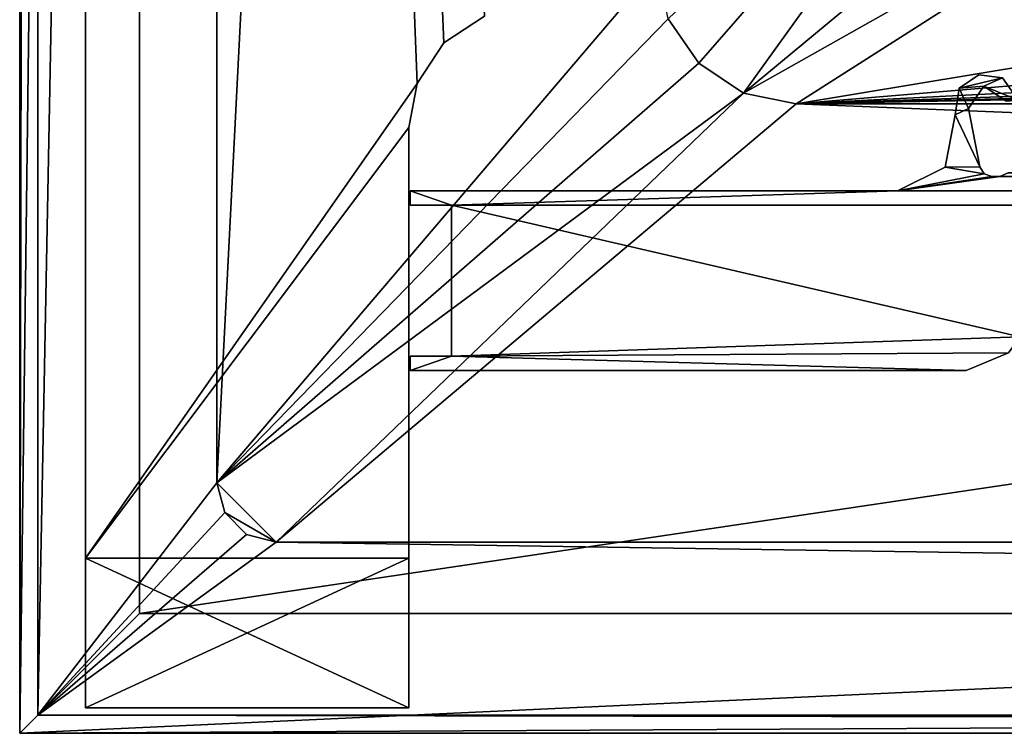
# Model space of a CAD drawing. Header units: metres. Extents: x -1004 to 0, y -808 to 0.
# Tile 1 of 146: x -1004 to -922, y -804 to -744. Entities that reach past the tile are written whole.
import ezdxf

# ---------------------------------------------------------------- set-up
doc = ezdxf.new("R2010")
doc.units = ezdxf.units.M

msp = doc.modelspace()

# ---------------------------------------------------------------- linework, layer by layer
at = {"layer": 'None0'}
for points in [[(-921.93988, -749.262451, 2062.759766), (-923.905884, -749.006775, 2062.759766), (-925.548096, -750.117615, 2062.759766)], [(-923.905884, -749.006775, 163.059708), (-925.548096, -750.117615, 163.059708), (-923.905884, -749.006775, 2062.759766)], [(-925.548096, -750.117615, 163.059708), (-925.548096, -750.117615, 2062.759766), (-923.905884, -749.006775, 2062.759766)], [(-925.548096, -750.117615, 163.059708), (-923.905884, -749.006775, 163.059708), (-921.93988, -749.262451, 163.059708)], [(-923.494812, -749.955994, 2062.759766), (-921.93988, -749.262451, 2062.759766), (-925.548096, -750.117615, 2062.759766)], [(-921.93988, -749.262451, 163.059708), (-923.494812, -749.955994, 163.059708), (-925.548096, -750.117615, 163.059708)], [(-921.93988, -749.262451, 163.059708), (-923.905884, -749.006775, 163.059708), (-921.93988, -749.262451, 2062.759766)], [(-923.905884, -749.006775, 163.059708), (-923.905884, -749.006775, 2062.759766), (-921.93988, -749.262451, 2062.759766)], [(-920.620972, -751.114807, 2062.759766), (-921.93988, -749.262451, 2062.759766), (-923.494812, -749.955994, 2062.759766)], [(-921.93988, -749.262451, 163.059708), (-920.620972, -751.114807, 163.059708), (-923.494812, -749.955994, 163.059708)], [(-920.620972, -751.114807, 163.059708), (-921.93988, -749.262451, 163.059708), (-920.620972, -751.114807, 2062.759766)], [(-921.93988, -749.262451, 163.059708), (-921.93988, -749.262451, 2062.759766), (-920.620972, -751.114807, 2062.759766)], [(-925.548096, -750.117615, 2062.759766), (-925.895874, -752.36322, 2062.759766), (-924.761353, -751.825134, 2062.759766)], [(-925.548096, -750.117615, 163.059708), (-925.895874, -752.36322, 163.059708), (-925.548096, -750.117615, 2062.759766)], [(-925.895874, -752.36322, 163.059708), (-925.895874, -752.36322, 2062.759766), (-925.548096, -750.117615, 2062.759766)], [(-925.548096, -750.117615, 163.059708), (-924.761353, -751.825134, 163.059708), (-925.895874, -752.36322, 163.059708)], [(-923.494812, -749.955994, 2062.759766), (-925.548096, -750.117615, 2062.759766), (-924.761353, -751.825134, 2062.759766)], [(-923.494812, -749.955994, 163.059708), (-924.761353, -751.825134, 163.059708), (-925.548096, -750.117615, 163.059708)], [(-924.761353, -751.825134, 163.059708), (-923.494812, -749.955994, 163.059708), (-924.761353, -751.825134, 2062.759766)], [(-923.494812, -749.955994, 163.059708), (-923.494812, -749.955994, 2062.759766), (-924.761353, -751.825134, 2062.759766)], [(-921.620239, -751.214539, 2062.759766), (-920.620972, -751.114807, 2062.759766), (-923.494812, -749.955994, 2062.759766)], [(-923.494812, -749.955994, 163.059708), (-921.620239, -751.214539, 163.059708), (-923.494812, -749.955994, 2062.759766)], [(-921.620239, -751.214539, 163.059708), (-921.620239, -751.214539, 2062.759766), (-923.494812, -749.955994, 2062.759766)], [(-920.620972, -751.114807, 163.059708), (-921.620239, -751.214539, 163.059708), (-923.494812, -749.955994, 163.059708)], [(-924.761353, -751.825134, 2062.759766), (-925.895874, -752.36322, 2062.759766), (-923.815796, -756.689758, 2062.759766)], [(-924.761353, -751.825134, 163.059708), (-923.815796, -756.689758, 163.059708), (-925.895874, -752.36322, 163.059708)], [(-923.815796, -756.689758, 163.059708), (-924.761353, -751.825134, 163.059708), (-923.815796, -756.689758, 2062.759766)], [(-924.761353, -751.825134, 163.059708), (-924.761353, -751.825134, 2062.759766), (-923.815796, -756.689758, 2062.759766)], [(-925.895874, -752.36322, 2062.759766), (-926.732239, -756.729004, 2062.759766), (-923.815796, -756.689758, 2062.759766)], [(-925.895874, -752.36322, 163.059708), (-926.732239, -756.729004, 163.059708), (-925.895874, -752.36322, 2062.759766)], [(-926.732239, -756.729004, 163.059708), (-926.732239, -756.729004, 2062.759766), (-925.895874, -752.36322, 2062.759766)], [(-925.895874, -752.36322, 163.059708), (-923.815796, -756.689758, 163.059708), (-926.732239, -756.729004, 163.059708)], [(-926.732239, -756.729004, 2062.759766), (-930.71106, -758.710327, 2062.759766), (-923.470032, -757.269287, 2062.759766)], [(-926.732239, -756.729004, 163.059708), (-930.71106, -758.710327, 163.059708), (-926.732239, -756.729004, 2062.759766)], [(-930.71106, -758.710327, 163.059708), (-930.71106, -758.710327, 2062.759766), (-926.732239, -756.729004, 2062.759766)], [(-926.732239, -756.729004, 163.059708), (-923.470032, -757.269287, 163.059708), (-930.71106, -758.710327, 163.059708)], [(-923.815796, -756.689758, 2062.759766), (-926.732239, -756.729004, 2062.759766), (-923.470032, -757.269287, 2062.759766)], [(-923.815796, -756.689758, 163.059708), (-923.470032, -757.269287, 163.059708), (-926.732239, -756.729004, 163.059708)], [(-923.470032, -757.269287, 163.059708), (-923.815796, -756.689758, 163.059708), (-923.470032, -757.269287, 2062.759766)], [(-923.815796, -756.689758, 163.059708), (-923.815796, -756.689758, 2062.759766), (-923.470032, -757.269287, 2062.759766)], [(-923.470032, -757.269287, 2062.759766), (-930.71106, -758.710327, 2062.759766), (-922.834351, -757.498962, 2062.759766)], [(-923.470032, -757.269287, 163.059708), (-922.834351, -757.498962, 163.059708), (-930.71106, -758.710327, 163.059708)], [(-930.71106, -758.710327, 2062.759766), (-922.158569, -757.498962, 2062.759766), (-922.834351, -757.498962, 2062.759766)], [(-922.158569, -757.498962, 2062.759766), (-930.71106, -758.710327, 2062.759766), (-73.206192, -758.710327, 2062.759766)], [(-930.71106, -758.710327, 163.059708), (-922.834351, -757.498962, 163.059708), (-922.158569, -757.498962, 163.059708)], [(-922.158569, -757.498962, 163.059708), (-73.206192, -758.710327, 163.059708), (-930.71106, -758.710327, 163.059708)], [(-922.834351, -757.498962, 163.059708), (-923.470032, -757.269287, 163.059708), (-922.834351, -757.498962, 2062.759766)], [(-923.470032, -757.269287, 163.059708), (-923.470032, -757.269287, 2062.759766), (-922.834351, -757.498962, 2062.759766)], [(-922.834351, -757.498962, 163.059708), (-922.834351, -757.498962, 2062.759766), (-922.158569, -757.498962, 163.059708)], [(-922.834351, -757.498962, 2062.759766), (-922.158569, -757.498962, 2062.759766), (-922.158569, -757.498962, 163.059708)], [(-921.452393, -757.204407, 2062.759766), (-922.158569, -757.498962, 2062.759766), (-81.758682, -757.498962, 2062.759766)], [(-921.452393, -757.204407, 163.059708), (-922.158569, -757.498962, 163.059708), (-921.452393, -757.204407, 2062.759766)], [(-922.158569, -757.498962, 163.059708), (-922.158569, -757.498962, 2062.759766), (-921.452393, -757.204407, 2062.759766)], [(-922.158569, -757.498962, 163.059708), (-921.452393, -757.204407, 163.059708), (-81.758682, -757.498962, 163.059708)], [(-81.758682, -757.498962, 2062.759766), (-922.158569, -757.498962, 2062.759766), (-73.206192, -758.710327, 2062.759766)], [(-73.206192, -758.710327, 163.059708), (-922.158569, -757.498962, 163.059708), (-81.758682, -757.498962, 163.059708)], [(-930.71106, -758.710327, 2062.759766), (-971.408691, -758.710327, 2062.759766), (-967.958618, -759.910339, 2062.759766)], [(-967.958618, -759.910339, 2062.759766), (-971.408691, -758.710327, 2062.759766), (-971.408691, -759.910339, 2062.759766)], [(-971.408691, -759.910339, 2062.759766), (-971.408691, -758.710327, 2062.759766), (-971.408691, -759.910339, 163.059708)], [(-971.408691, -758.710327, 2062.759766), (-971.408691, -758.710327, 163.059708), (-971.408691, -759.910339, 163.059708)], [(-971.408691, -758.710327, 163.059708), (-971.408691, -758.710327, 2062.759766), (-930.71106, -758.710327, 163.059708)], [(-971.408691, -758.710327, 2062.759766), (-930.71106, -758.710327, 2062.759766), (-930.71106, -758.710327, 163.059708)], [(-971.408691, -759.910339, 163.059708), (-971.408691, -758.710327, 163.059708), (-967.958618, -759.910339, 163.059708)], [(-971.408691, -758.710327, 163.059708), (-930.71106, -758.710327, 163.059708), (-967.958618, -759.910339, 163.059708)], [(-34.461109, -759.310669, 2062.759766), (-930.71106, -758.710327, 2062.759766), (-967.958618, -759.910339, 2062.759766)], [(-967.958618, -759.910339, 163.059708), (-930.71106, -758.710327, 163.059708), (-34.461109, -759.310669, 163.059708)], [(-73.206192, -758.710327, 2062.759766), (-930.71106, -758.710327, 2062.759766), (-34.461109, -759.310669, 2062.759766)], [(-930.71106, -758.710327, 163.059708), (-73.206192, -758.710327, 163.059708), (-34.461109, -759.310669, 163.059708)], [(-967.958618, -759.910339, 163.059708), (-967.958618, -759.910339, 2062.759766), (-971.408691, -759.910339, 163.059708)], [(-967.958618, -759.910339, 2062.759766), (-971.408691, -759.910339, 2062.759766), (-971.408691, -759.910339, 163.059708)], [(-34.461109, -759.310669, 2062.759766), (-967.958618, -759.910339, 2062.759766), (-37.958637, -759.911987, 2062.759766)], [(-34.461109, -759.310669, 163.059708), (-37.958637, -759.911987, 163.059708), (-967.958618, -759.910339, 163.059708)], [(-920.458618, -770.893127, 2062.759766), (-967.958618, -759.910339, 2062.759766), (-967.958618, -772.510315, 2062.759766)], [(-37.958637, -759.911987, 2062.759766), (-967.958618, -759.910339, 2062.759766), (-920.458618, -770.893127, 2062.759766)], [(-967.958618, -772.510315, 163.059708), (-967.958618, -772.510315, 2062.759766), (-967.958618, -759.910339, 163.059708)], [(-967.958618, -772.510315, 2062.759766), (-967.958618, -759.910339, 2062.759766), (-967.958618, -759.910339, 163.059708)], [(-37.958637, -759.911987, 163.059708), (-920.458618, -770.893127, 163.059708), (-967.958618, -759.910339, 163.059708)], [(-967.958618, -759.910339, 163.059708), (-920.458618, -770.893127, 163.059708), (-967.958618, -772.510315, 163.059708)], [(-921.429993, -772.239868, 2062.759766), (-920.458618, -770.893127, 2062.759766), (-967.958618, -772.510315, 2062.759766)], [(-920.458618, -770.893127, 163.059708), (-921.429993, -772.239868, 163.059708), (-967.958618, -772.510315, 163.059708)], [(-967.958618, -772.510315, 2062.759766), (-924.958618, -773.710327, 2062.759766), (-921.429993, -772.239868, 2062.759766)], [(-967.958618, -772.510315, 163.059708), (-921.429993, -772.239868, 163.059708), (-924.958618, -773.710327, 163.059708)], [(-924.958618, -773.710327, 163.059708), (-921.429993, -772.239868, 163.059708), (-924.958618, -773.710327, 2062.759766)], [(-921.429993, -772.239868, 163.059708), (-921.429993, -772.239868, 2062.759766), (-924.958618, -773.710327, 2062.759766)], [(-971.408691, -772.510315, 2062.759766), (-971.408691, -773.710388, 2062.759766), (-967.958618, -772.510315, 2062.759766)], [(-971.408691, -773.710388, 2062.759766), (-924.958618, -773.710327, 2062.759766), (-967.958618, -772.510315, 2062.759766)], [(-971.408691, -773.710388, 2062.759766), (-971.408691, -772.510315, 2062.759766), (-971.408691, -773.710388, 163.059708)], [(-971.408691, -772.510315, 2062.759766), (-971.408691, -772.510315, 163.059708), (-971.408691, -773.710388, 163.059708)], [(-971.408691, -772.510315, 163.059708), (-971.408691, -772.510315, 2062.759766), (-967.958618, -772.510315, 163.059708)], [(-971.408691, -772.510315, 2062.759766), (-967.958618, -772.510315, 2062.759766), (-967.958618, -772.510315, 163.059708)], [(-971.408691, -772.510315, 163.059708), (-967.958618, -772.510315, 163.059708), (-971.408691, -773.710388, 163.059708)], [(-967.958618, -772.510315, 163.059708), (-924.958618, -773.710327, 163.059708), (-971.408691, -773.710388, 163.059708)], [(-924.958618, -773.710327, 2062.759766), (-971.408691, -773.710388, 2062.759766), (-924.958618, -773.710327, 163.059708)], [(-971.408691, -773.710388, 2062.759766), (-971.408691, -773.710388, 163.059708), (-924.958618, -773.710327, 163.059708)]]:
    msp.add_3dface(points, dxfattribs=at)
at = {"layer": 'None01'}
for points in [[(-998.527222, -789.40155, 163.059708), (-998.527222, -789.40155, 173.920044), (-998.527222, -35.401562, 163.059708)], [(-998.527222, -789.40155, 173.920044), (-998.527222, -35.401562, 2063.059814), (-998.527222, -35.401562, 163.059708)], [(-998.527222, -35.401562, 2063.059814), (-998.527222, -789.40155, 173.920044), (-998.527222, -789.40155, 2051.920166)], [(-998.527222, -789.40155, 2051.920166), (-998.527222, -789.40155, 2063.059814), (-998.527222, -35.401562, 2063.059814)], [(-965.20813, -744.103516, 163.059708), (-968.598267, -746.330383, 163.059708), (-998.527222, -35.401562, 163.059708)], [(-968.598267, -746.330383, 163.059708), (-970.825073, -749.720459, 163.059708), (-998.527222, -35.401562, 163.059708)], [(-998.527222, -35.401562, 163.059708), (-970.825073, -749.720459, 163.059708), (-998.527222, -789.40155, 163.059708)], [(-998.527222, -789.40155, 2063.059814), (-970.825073, -749.720459, 2063.059814), (-998.527222, -35.401562, 2063.059814)], [(-970.825073, -749.720459, 2063.059814), (-968.598267, -746.330383, 2063.059814), (-998.527222, -35.401562, 2063.059814)], [(-998.527222, -35.401562, 2063.059814), (-968.598267, -746.330383, 2063.059814), (-965.20813, -744.103516, 2063.059814)], [(-965.20813, -744.103516, 1113.059692), (-965.20813, -744.103516, 2063.059814), (-968.598267, -746.330383, 1113.059692)], [(-965.20813, -744.103516, 2063.059814), (-968.598267, -746.330383, 2063.059814), (-968.598267, -746.330383, 1113.059692)], [(-968.598267, -746.330383, 1113.059692), (-968.598267, -746.330383, 163.059708), (-965.20813, -744.103516, 1113.059692)], [(-968.598267, -746.330383, 163.059708), (-965.20813, -744.103516, 163.059708), (-965.20813, -744.103516, 1113.059692)], [(-968.598267, -746.330383, 1113.059692), (-968.598267, -746.330383, 2063.059814), (-970.825073, -749.720459, 1113.059692)], [(-968.598267, -746.330383, 2063.059814), (-970.825073, -749.720459, 2063.059814), (-970.825073, -749.720459, 1113.059692)], [(-970.825073, -749.720459, 1113.059692), (-970.825073, -749.720459, 163.059708), (-968.598267, -746.330383, 1113.059692)], [(-970.825073, -749.720459, 163.059708), (-968.598267, -746.330383, 163.059708), (-968.598267, -746.330383, 1113.059692)], [(-970.825073, -749.720459, 163.059708), (-971.527222, -753.401428, 163.059708), (-998.527222, -789.40155, 163.059708)], [(-971.527222, -753.401428, 2063.059814), (-970.825073, -749.720459, 2063.059814), (-998.527222, -789.40155, 2063.059814)], [(-970.825073, -749.720459, 1113.059692), (-970.825073, -749.720459, 2063.059814), (-971.527222, -753.401428, 2063.059814)], [(-971.527222, -753.401428, 2063.059814), (-971.527222, -753.401428, 163.059708), (-970.825073, -749.720459, 1113.059692)], [(-971.527222, -753.401428, 163.059708), (-970.825073, -749.720459, 163.059708), (-970.825073, -749.720459, 1113.059692)], [(-998.527222, -789.40155, 163.059708), (-971.527222, -753.401428, 163.059708), (-971.527222, -789.40155, 163.059708)], [(-971.527222, -789.40155, 2063.059814), (-971.527222, -753.401428, 2063.059814), (-998.527222, -789.40155, 2063.059814)], [(-971.527222, -789.40155, 2063.059814), (-971.527222, -789.40155, 2051.920166), (-971.527222, -753.401428, 2063.059814)], [(-971.527222, -789.40155, 2051.920166), (-971.527222, -753.401428, 163.059708), (-971.527222, -753.401428, 2063.059814)], [(-971.527222, -789.40155, 2051.920166), (-971.527222, -801.90155, 2051.920166), (-971.527222, -753.401428, 163.059708)], [(-971.527222, -801.90155, 2051.920166), (-971.527222, -789.40155, 173.920044), (-971.527222, -753.401428, 163.059708)], [(-971.527222, -753.401428, 163.059708), (-971.527222, -789.40155, 173.920044), (-971.527222, -789.40155, 163.059708)], [(-971.527222, -789.40155, 173.920044), (-971.527222, -801.90155, 173.920044), (-998.527222, -789.40155, 173.920044)], [(-971.527222, -801.90155, 173.920044), (-998.527222, -801.90155, 173.920044), (-998.527222, -789.40155, 173.920044)], [(-998.527222, -789.40155, 173.920044), (-998.527222, -801.90155, 173.920044), (-998.527222, -789.40155, 2051.920166)], [(-998.527222, -789.40155, 2051.920166), (-998.527222, -801.90155, 173.920044), (-998.527222, -801.90155, 2051.920166)], [(-998.527222, -789.40155, 2051.920166), (-998.527222, -801.90155, 2051.920166), (-971.527222, -789.40155, 2051.920166)], [(-998.527222, -801.90155, 2051.920166), (-971.527222, -801.90155, 2051.920166), (-971.527222, -789.40155, 2051.920166)], [(-998.527222, -789.40155, 173.920044), (-998.527222, -789.40155, 163.059708), (-971.527222, -789.40155, 173.920044)], [(-998.527222, -789.40155, 163.059708), (-971.527222, -789.40155, 163.059708), (-971.527222, -789.40155, 173.920044)], [(-971.527222, -789.40155, 2051.920166), (-971.527222, -789.40155, 2063.059814), (-998.527222, -789.40155, 2051.920166)], [(-971.527222, -789.40155, 2063.059814), (-998.527222, -789.40155, 2063.059814), (-998.527222, -789.40155, 2051.920166)], [(-971.527222, -801.90155, 2051.920166), (-971.527222, -801.90155, 173.920044), (-971.527222, -789.40155, 173.920044)], [(-971.527222, -801.90155, 173.920044), (-971.527222, -801.90155, 2051.920166), (-998.527222, -801.90155, 173.920044)], [(-971.527222, -801.90155, 2051.920166), (-998.527222, -801.90155, 2051.920166), (-998.527222, -801.90155, 173.920044)]]:
    msp.add_3dface(points, dxfattribs=at)
at = {"layer": 'None012349'}
for points in [[(-994.037292, -10), (-1004.037292, -804.032166), (-1004.037292, 0)], [(-1004.037292, 0), (-1004.037292, -804.032166), (-1002.510071, -1.527202, 175)], [(-1004.037292, -804.032166), (-1002.510071, -802.504944, 175), (-1002.510071, -1.527202, 175)], [(-1002.510071, -1.527202, 175), (-1002.510071, -802.504944, 175), (-987.575928, -20.921553, 175)], [(-994.037292, -10), (-994.037292, -794.032166), (-1004.037292, -804.032166)], [(-994.037292, -794.032166), (-994.037292, -10), (-994.037292, -794.032166, 90)], [(-994.037292, -10), (-994.037292, -10, 90), (-994.037292, -794.032166, 90)], [(-994.037292, -794.032166, 90), (-994.037292, -10, 90), (-787.024658, -763.271118, 90)], [(-787.024658, -763.271118, 90), (-994.037292, -10, 90), (-533.424561, -638.481384, 90)], [(-987.575928, -20.921553, 175), (-1002.510071, -802.504944, 175), (-987.575928, -783.110596, 175)], [(-987.575928, -783.110596, 163.059708), (-950.935486, -64.630676, 163.059708), (-987.575928, -20.921553, 163.059708)], [(-987.575928, -783.110596, 175), (-987.575928, -783.110596, 163.059708), (-987.575928, -20.921553, 175)], [(-987.575928, -783.110596, 163.059708), (-987.575928, -20.921553, 163.059708), (-987.575928, -20.921553, 175)], [(-950.816833, -739.955444, 163.059708), (-950.935486, -64.630676, 163.059708), (-987.575928, -783.110596, 163.059708)], [(-949.862427, -744.342712, 163.059708), (-947.294312, -748.033325, 163.059708), (-915.723572, -711.810791, 107.598358)], [(-947.294312, -748.033325, 163.059708), (-943.556763, -750.533447, 163.059708), (-915.723572, -711.810791, 107.598358)], [(-915.723572, -711.810791, 107.598358), (-943.556763, -750.533447, 163.059708), (-905.542297, -718.982666, 107.473167)], [(-943.556763, -750.533447, 163.059708), (-893.519409, -722.321716, 107.414894), (-905.542297, -718.982666, 107.473167)], [(-943.556763, -750.533447, 163.059708), (-939.157776, -751.444458, 163.059708), (-893.519409, -722.321716, 107.414894)], [(-893.519409, -722.321716, 107.414894), (-939.157776, -751.444458, 163.059708), (-864.890259, -739.092896, 135.434097)], [(-939.157776, -751.444458, 163.059708), (-813.081116, -740.827698, 135.222626), (-864.890259, -739.092896, 135.434097)], [(-949.862427, -744.342712, 163.059708), (-950.816833, -739.955444, 163.059708), (-987.575928, -783.110596, 163.059708)], [(-813.081116, -740.827698, 135.222626), (-939.157776, -751.444458, 163.059708), (-761.261719, -742.301575, 135.03186)], [(-939.157776, -751.444458, 163.059708), (-709.431152, -743.512634, 134.868439), (-761.261719, -742.301575, 135.03186)], [(-939.157776, -751.444458, 163.059708), (-657.588867, -744.458862, 134.738174), (-709.431152, -743.512634, 134.868439)], [(-987.575928, -783.110596, 163.059708), (-947.294312, -748.033325, 163.059708), (-949.862427, -744.342712, 163.059708)], [(-605.737244, -745.137817, 134.643356), (-657.588867, -744.458862, 134.738174), (-939.157776, -751.444458, 163.059708)], [(-64.87928, -751.444458, 163.059708), (-605.737244, -745.137817, 134.643356), (-939.157776, -751.444458, 163.059708)], [(-943.556763, -750.533447, 163.059708), (-947.294312, -748.033325, 163.059708), (-987.575928, -783.110596, 163.059708)], [(-982.615723, -788.070801, 163.059708), (-943.556763, -750.533447, 163.059708), (-987.575928, -783.110596, 163.059708)], [(-939.157776, -751.444458, 163.059708), (-943.556763, -750.533447, 163.059708), (-982.615723, -788.070801, 163.059708)], [(-21.421581, -788.070801, 163.059708), (-939.157776, -751.444458, 163.059708), (-982.615723, -788.070801, 163.059708)], [(-64.87928, -751.444458, 163.059708), (-939.157776, -751.444458, 163.059708), (-21.421581, -788.070801, 163.059708)], [(-787.024658, -794.032166, 90), (-994.037292, -794.032166, 90), (-787.024658, -763.271118, 90)], [(-1002.510071, -802.504944, 175), (-986.911377, -785.590698, 175), (-987.575928, -783.110596, 175)], [(-987.575928, -783.110596, 163.059708), (-986.911377, -785.590698, 163.059708), (-982.615723, -788.070801, 163.059708)], [(-987.575928, -783.110596, 163.059708), (-987.575928, -783.110596, 175), (-986.911377, -785.590698, 163.059708)], [(-987.575928, -783.110596, 175), (-986.911377, -785.590698, 175), (-986.911377, -785.590698, 163.059708)], [(-1002.510071, -802.504944, 175), (-985.095825, -787.40625, 175), (-986.911377, -785.590698, 175)], [(-986.911377, -785.590698, 163.059708), (-985.095825, -787.40625, 163.059708), (-982.615723, -788.070801, 163.059708)], [(-985.095825, -787.40625, 175), (-985.095825, -787.40625, 163.059708), (-986.911377, -785.590698, 163.059708)], [(-986.911377, -785.590698, 163.059708), (-986.911377, -785.590698, 175), (-985.095825, -787.40625, 175)], [(-982.615723, -788.070801, 175), (-985.095825, -787.40625, 175), (-1002.510071, -802.504944, 175)], [(-982.615723, -788.070801, 175), (-982.615723, -788.070801, 163.059708), (-985.095825, -787.40625, 175)], [(-982.615723, -788.070801, 163.059708), (-985.095825, -787.40625, 163.059708), (-985.095825, -787.40625, 175)], [(-1.527213, -802.504944, 175), (-982.615723, -788.070801, 175), (-1002.510071, -802.504944, 175)], [(-21.421581, -788.070801, 175), (-982.615723, -788.070801, 175), (-1.527213, -802.504944, 175)], [(-21.421581, -788.070801, 175), (-21.421581, -788.070801, 163.059708), (-982.615723, -788.070801, 175)], [(-21.421581, -788.070801, 163.059708), (-982.615723, -788.070801, 163.059708), (-982.615723, -788.070801, 175)], [(-994.037292, -794.032166), (-787.024658, -794.032166), (-1004.037292, -804.032166)], [(-1004.037292, -804.032166), (-787.024658, -794.032166), (-787.024658, -804.032166)], [(-994.037292, -794.032166, 90), (-787.024658, -794.032166, 90), (-994.037292, -794.032166)], [(-787.024658, -794.032166, 90), (-787.024658, -794.032166), (-994.037292, -794.032166)], [(-1002.510071, -802.504944, 175), (-1004.037292, -804.032166), (-787.024658, -802.890076, 130.867477)], [(-217.024689, -802.890076, 130.867477), (-1.527213, -802.504944, 175), (-1002.510071, -802.504944, 175)], [(-217.024689, -802.890076, 130.867477), (-1002.510071, -802.504944, 175), (-787.024658, -802.890076, 130.867477)], [(-787.024658, -802.890076, 130.867477), (-1004.037292, -804.032166), (-787.024658, -804.032166)]]:
    msp.add_3dface(points, dxfattribs=at)

doc.saveas('drawing.dxf')
